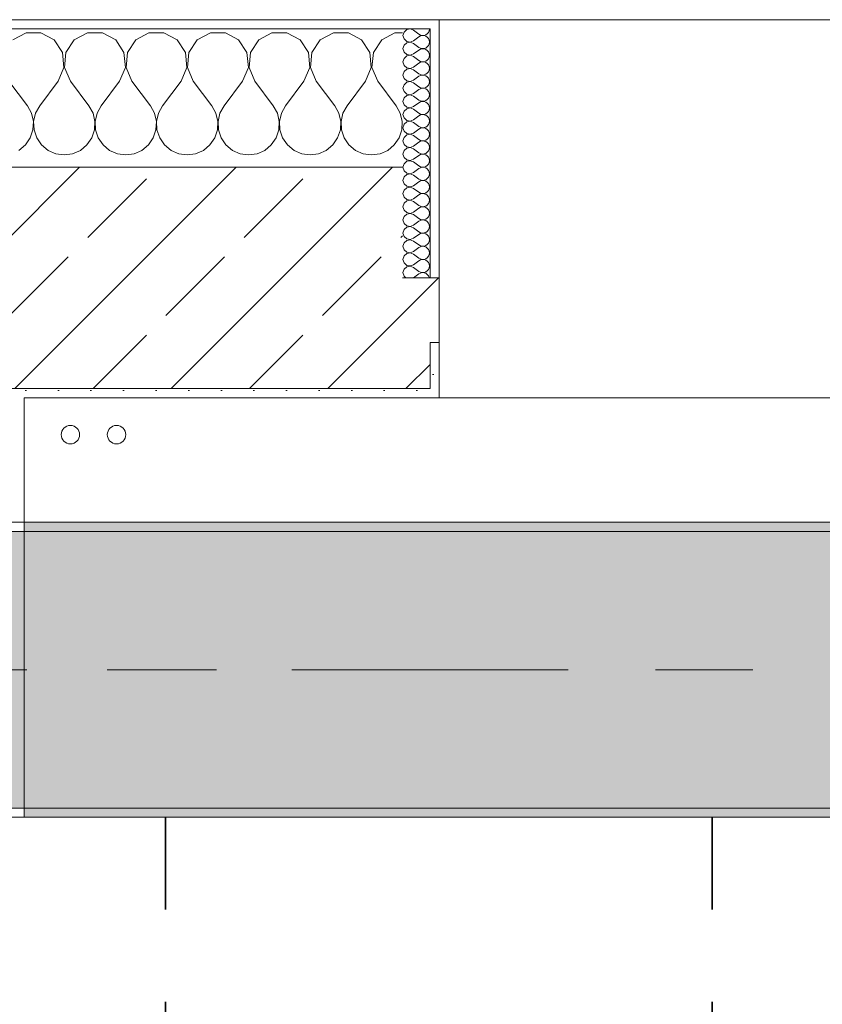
# Model space of a CAD drawing. Header units: metres. Extents: x -3.6 to 84.5, y -11 to 16.8.
# Tile 96 of 256: x 22.285 to 23.155, y 12.787 to 13.855. Entities that reach past the tile are written whole.
import ezdxf

# ---------------------------------------------------------------- set-up
doc = ezdxf.new("R2010")
doc.units = ezdxf.units.M
doc.header["$MEASUREMENT"] = 0
doc.linetypes.add('Achse', pattern=[0.2, 0.1, -0.05, 0, -0.05])
doc.linetypes.add('Strichlinie doppelt', pattern=[0.546806, 0.264583, -0.105833, 0.070556, -0.105833])
for name, color, linetype in [('155 - Bemaßung_ Beschriftung.Ausbau - Deckenelemente', 7, 'Continuous'), ('451 - Universal.Achsen Raster', 7, 'Continuous'), ('604 - Struktur.Wand Aussen', 7, 'Continuous'), ('607 - Struktur.Stütze', 7, 'Continuous'), ('608 - Struktur.Träger', 7, 'Continuous'), ('801 - HKLSE.Heizung_ Klima_ Lüftung', 7, 'Continuous')]:
    doc.layers.add(name, color=color, linetype=linetype)
pattern_1 = [(45, (0, 0), (-0.01767767, 0.01767767), [0, -0.025])]
pattern_2 = [(0, (0, 0), (0, 0.08660254), [0, -0.05]), (0, (0.025, 0.0433), (0, 0.08660254), [0, -0.05])]
pattern_3 = [(45, (0, 0), (-0.0848528, 0.0848528), []), (45, (-0.04243, 0.04243), (-0.0848528, 0.0848528), [0.09, -0.03])]

# ---------------------------------------------------------------- blocks, each defined once
blk = doc.blocks.new('*X32')
at = {"layer": '604 - Struktur.Wand Aussen', "color": 7, "linetype": 'Continuous', "lineweight": 5}
for p, q in [((22.2919, 13.8407), (22.2776, 13.833)), ((22.3081, 13.8407), (22.2919, 13.8407)), ((22.3224, 13.833), (22.3081, 13.8407)), ((22.3585, 13.8407), (22.3442, 13.833)), ((22.3748, 13.8407), (22.3585, 13.8407)), ((22.3891, 13.833), (22.3748, 13.8407)), ((22.4252, 13.8407), (22.4109, 13.833)), ((22.4415, 13.8407), (22.4252, 13.8407)), ((22.4558, 13.833), (22.4415, 13.8407)), ((22.4919, 13.8407), (22.4776, 13.833)), ((22.5081, 13.8407), (22.4919, 13.8407)), ((22.5224, 13.833), (22.5081, 13.8407)), ((22.5585, 13.8407), (22.5442, 13.833)), ((22.5748, 13.8407), (22.5585, 13.8407)), ((22.5891, 13.833), (22.5748, 13.8407)), ((22.6252, 13.8407), (22.6109, 13.833)), ((22.6415, 13.8407), (22.6252, 13.8407)), ((22.6558, 13.833), (22.6415, 13.8407)), ((22.6919, 13.8407), (22.6776, 13.833)), ((22.7, 13.8407), (22.6919, 13.8407)), ((22.3314, 13.8195), (22.3224, 13.833)), ((22.3442, 13.833), (22.3352, 13.8195)), ((22.3981, 13.8195), (22.3891, 13.833)), ((22.4109, 13.833), (22.4019, 13.8195)), ((22.4648, 13.8195), (22.4558, 13.833)), ((22.4776, 13.833), (22.4686, 13.8195)), ((22.5314, 13.8195), (22.5224, 13.833)), ((22.5442, 13.833), (22.5352, 13.8195)), ((22.5981, 13.8195), (22.5891, 13.833)), ((22.6109, 13.833), (22.6019, 13.8195)), ((22.6648, 13.8195), (22.6558, 13.833)), ((22.6776, 13.833), (22.6686, 13.8195)), ((22.333, 13.8033), (22.3314, 13.8195)), ((22.3352, 13.8195), (22.3337, 13.8033)), ((22.3996, 13.8033), (22.3981, 13.8195)), ((22.4019, 13.8195), (22.4004, 13.8033)), ((22.4663, 13.8033), (22.4648, 13.8195)), ((22.4686, 13.8195), (22.467, 13.8033)), ((22.533, 13.8033), (22.5314, 13.8195)), ((22.5352, 13.8195), (22.5337, 13.8033)), ((22.5996, 13.8033), (22.5981, 13.8195)), ((22.6019, 13.8195), (22.6004, 13.8033)), ((22.6663, 13.8033), (22.6648, 13.8195)), ((22.6686, 13.8195), (22.667, 13.8033)), ((22.3267, 13.7883), (22.333, 13.8033)), ((22.3337, 13.8033), (22.34, 13.7883)), ((22.3933, 13.7883), (22.3996, 13.8033)), ((22.4004, 13.8033), (22.4067, 13.7883)), ((22.46, 13.7883), (22.4663, 13.8033)), ((22.467, 13.8033), (22.4733, 13.7883)), ((22.5267, 13.7883), (22.533, 13.8033)), ((22.5337, 13.8033), (22.54, 13.7883)), ((22.5933, 13.7883), (22.5996, 13.8033)), ((22.6004, 13.8033), (22.6067, 13.7883)), ((22.66, 13.7883), (22.6663, 13.8033)), ((22.667, 13.8033), (22.6733, 13.7883)), ((22.2733, 13.7883), (22.2933, 13.7617)), ((22.3267, 13.7883), (22.3067, 13.7617)), ((22.34, 13.7883), (22.36, 13.7617)), ((22.3933, 13.7883), (22.3733, 13.7617)), ((22.4067, 13.7883), (22.4267, 13.7617)), ((22.46, 13.7883), (22.44, 13.7617)), ((22.4733, 13.7883), (22.4933, 13.7617)), ((22.5267, 13.7883), (22.5067, 13.7617)), ((22.54, 13.7883), (22.56, 13.7617)), ((22.5933, 13.7883), (22.5733, 13.7617)), ((22.6067, 13.7883), (22.6267, 13.7617)), ((22.66, 13.7883), (22.64, 13.7617)), ((22.6733, 13.7883), (22.6933, 13.7617)), ((22.2978, 13.7536), (22.2933, 13.7617)), ((22.2999, 13.7447), (22.2978, 13.7536)), ((22.3022, 13.7536), (22.3001, 13.7447)), ((22.3067, 13.7617), (22.3022, 13.7536)), ((22.3645, 13.7536), (22.36, 13.7617)), ((22.3665, 13.7447), (22.3645, 13.7536)), ((22.3689, 13.7536), (22.3668, 13.7447)), ((22.3733, 13.7617), (22.3689, 13.7536)), ((22.4311, 13.7536), (22.4267, 13.7617)), ((22.4332, 13.7447), (22.4311, 13.7536)), ((22.4355, 13.7536), (22.4335, 13.7447)), ((22.44, 13.7617), (22.4355, 13.7536)), ((22.4978, 13.7536), (22.4933, 13.7617)), ((22.4999, 13.7447), (22.4978, 13.7536)), ((22.5022, 13.7536), (22.5001, 13.7447)), ((22.5067, 13.7617), (22.5022, 13.7536)), ((22.5645, 13.7536), (22.56, 13.7617)), ((22.5665, 13.7447), (22.5645, 13.7536)), ((22.5689, 13.7536), (22.5668, 13.7447)), ((22.5733, 13.7617), (22.5689, 13.7536)), ((22.6311, 13.7536), (22.6267, 13.7617)), ((22.6332, 13.7447), (22.6311, 13.7536)), ((22.6355, 13.7536), (22.6335, 13.7447)), ((22.64, 13.7617), (22.6355, 13.7536)), ((22.6978, 13.7536), (22.6933, 13.7617)), ((22.6999, 13.7447), (22.6978, 13.7536)), ((22.2994, 13.7355), (22.2999, 13.7447)), ((22.3001, 13.7447), (22.3006, 13.7355)), ((22.3661, 13.7355), (22.3665, 13.7447)), ((22.3668, 13.7447), (22.3672, 13.7355)), ((22.4328, 13.7355), (22.4332, 13.7447)), ((22.4335, 13.7447), (22.4339, 13.7355)), ((22.4994, 13.7355), (22.4999, 13.7447)), ((22.5001, 13.7447), (22.5006, 13.7355)), ((22.5661, 13.7355), (22.5665, 13.7447)), ((22.5668, 13.7447), (22.5672, 13.7355)), ((22.6328, 13.7355), (22.6332, 13.7447)), ((22.6335, 13.7447), (22.6339, 13.7355)), ((22.6994, 13.7355), (22.6999, 13.7447)), ((22.2965, 13.7268), (22.2994, 13.7355)), ((22.3006, 13.7355), (22.3035, 13.7268)), ((22.3631, 13.7268), (22.3661, 13.7355)), ((22.3672, 13.7355), (22.3702, 13.7268)), ((22.4298, 13.7268), (22.4328, 13.7355)), ((22.4339, 13.7355), (22.4369, 13.7268)), ((22.4965, 13.7268), (22.4994, 13.7355)), ((22.5006, 13.7355), (22.5035, 13.7268)), ((22.5631, 13.7268), (22.5661, 13.7355)), ((22.5672, 13.7355), (22.5702, 13.7268)), ((22.6298, 13.7268), (22.6328, 13.7355)), ((22.6339, 13.7355), (22.6369, 13.7268)), ((22.6965, 13.7268), (22.6994, 13.7355)), ((22.2913, 13.7192), (22.2965, 13.7268)), ((22.3035, 13.7268), (22.3087, 13.7192)), ((22.3579, 13.7192), (22.3631, 13.7268)), ((22.3702, 13.7268), (22.3754, 13.7192)), ((22.4246, 13.7192), (22.4298, 13.7268)), ((22.4369, 13.7268), (22.4421, 13.7192)), ((22.4913, 13.7192), (22.4965, 13.7268)), ((22.5035, 13.7268), (22.5087, 13.7192)), ((22.5579, 13.7192), (22.5631, 13.7268)), ((22.5702, 13.7268), (22.5754, 13.7192)), ((22.6246, 13.7192), (22.6298, 13.7268)), ((22.6369, 13.7268), (22.6421, 13.7192)), ((22.6913, 13.7192), (22.6965, 13.7268)), ((22.2842, 13.7133), (22.2913, 13.7192)), ((22.3087, 13.7192), (22.3158, 13.7133)), ((22.3158, 13.7133), (22.3242, 13.7096)), ((22.3424, 13.7096), (22.3509, 13.7133)), ((22.3509, 13.7133), (22.3579, 13.7192)), ((22.3754, 13.7192), (22.3825, 13.7133)), ((22.3825, 13.7133), (22.3909, 13.7096)), ((22.4091, 13.7096), (22.4175, 13.7133)), ((22.4175, 13.7133), (22.4246, 13.7192)), ((22.4421, 13.7192), (22.4491, 13.7133)), ((22.4491, 13.7133), (22.4576, 13.7096)), ((22.4758, 13.7096), (22.4842, 13.7133)), ((22.4842, 13.7133), (22.4913, 13.7192)), ((22.5087, 13.7192), (22.5158, 13.7133)), ((22.5158, 13.7133), (22.5242, 13.7096)), ((22.5424, 13.7096), (22.5509, 13.7133)), ((22.5509, 13.7133), (22.5579, 13.7192)), ((22.5754, 13.7192), (22.5825, 13.7133)), ((22.5825, 13.7133), (22.5909, 13.7096)), ((22.6091, 13.7096), (22.6175, 13.7133)), ((22.6175, 13.7133), (22.6246, 13.7192)), ((22.6421, 13.7192), (22.6491, 13.7133)), ((22.6491, 13.7133), (22.6576, 13.7096)), ((22.6758, 13.7096), (22.6842, 13.7133)), ((22.6842, 13.7133), (22.6913, 13.7192)), ((22.3242, 13.7096), (22.3333, 13.7083)), ((22.3333, 13.7083), (22.3424, 13.7096)), ((22.3909, 13.7096), (22.4, 13.7083)), ((22.4, 13.7083), (22.4091, 13.7096)), ((22.4576, 13.7096), (22.4667, 13.7083)), ((22.4667, 13.7083), (22.4758, 13.7096)), ((22.5242, 13.7096), (22.5333, 13.7083)), ((22.5333, 13.7083), (22.5424, 13.7096)), ((22.5909, 13.7096), (22.6, 13.7083)), ((22.6, 13.7083), (22.6091, 13.7096)), ((22.6576, 13.7096), (22.6667, 13.7083)), ((22.6667, 13.7083), (22.6758, 13.7096))]:
    blk.add_line(p, q, dxfattribs=at)
blk = doc.blocks.new('*X55')
at = {"layer": '604 - Struktur.Wand Aussen', "color": 7, "linetype": 'Continuous', "lineweight": 5}
for p, q in [((22.7018, 13.8416), (22.7007, 13.8379)), ((22.7047, 13.8442), (22.7018, 13.8416)), ((22.7085, 13.845), (22.7047, 13.8442)), ((22.7121, 13.8436), (22.7085, 13.845)), ((22.7121, 13.8436), (22.7179, 13.8393)), ((22.7179, 13.8393), (22.7196, 13.8383)), ((22.7235, 13.838), (22.7253, 13.8386)), ((22.7253, 13.8386), (22.727, 13.8397)), ((22.727, 13.8397), (22.7282, 13.8412)), ((22.7282, 13.8412), (22.729, 13.843)), ((22.729, 13.843), (22.7293, 13.845)), ((22.7007, 13.8379), (22.7018, 13.8341)), ((22.7018, 13.8341), (22.7047, 13.8315)), ((22.7047, 13.83), (22.7018, 13.8273)), ((22.7047, 13.8315), (22.7085, 13.8307)), ((22.7085, 13.8307), (22.7047, 13.83)), ((22.7085, 13.8307), (22.7121, 13.8321)), ((22.7121, 13.8293), (22.7085, 13.8307)), ((22.7121, 13.8321), (22.7179, 13.8364)), ((22.7121, 13.8293), (22.7179, 13.825)), ((22.7196, 13.8374), (22.7179, 13.8364)), ((22.7196, 13.8383), (22.7215, 13.8379)), ((22.7215, 13.8378), (22.7196, 13.8374)), ((22.7215, 13.8379), (22.7235, 13.838)), ((22.7235, 13.8377), (22.7215, 13.8378)), ((22.7253, 13.8371), (22.7235, 13.8377)), ((22.727, 13.836), (22.7253, 13.8371)), ((22.7282, 13.8345), (22.727, 13.836)), ((22.729, 13.8327), (22.7282, 13.8345)), ((22.7282, 13.827), (22.729, 13.8288)), ((22.7293, 13.8307), (22.729, 13.8327)), ((22.729, 13.8288), (22.7293, 13.8307)), ((22.7018, 13.8273), (22.7007, 13.8236)), ((22.7007, 13.8236), (22.7018, 13.8198)), ((22.7018, 13.8198), (22.7047, 13.8172)), ((22.7047, 13.8172), (22.7085, 13.8165)), ((22.7085, 13.8165), (22.7121, 13.8179)), ((22.7121, 13.8179), (22.7179, 13.8221)), ((22.7179, 13.825), (22.7196, 13.824)), ((22.7196, 13.8231), (22.7179, 13.8221)), ((22.7196, 13.824), (22.7215, 13.8236)), ((22.7215, 13.8235), (22.7196, 13.8231)), ((22.7215, 13.8236), (22.7235, 13.8237)), ((22.7235, 13.8234), (22.7215, 13.8235)), ((22.7235, 13.8237), (22.7253, 13.8243)), ((22.7253, 13.8228), (22.7235, 13.8234)), ((22.7253, 13.8243), (22.727, 13.8254)), ((22.727, 13.8217), (22.7253, 13.8228)), ((22.727, 13.8254), (22.7282, 13.827)), ((22.7282, 13.8202), (22.727, 13.8217)), ((22.729, 13.8184), (22.7282, 13.8202)), ((22.7293, 13.8164), (22.729, 13.8184)), ((22.7018, 13.813), (22.7007, 13.8093)), ((22.7007, 13.8093), (22.7018, 13.8055)), ((22.7047, 13.8157), (22.7018, 13.813)), ((22.7085, 13.8164), (22.7047, 13.8157)), ((22.7121, 13.815), (22.7085, 13.8164)), ((22.7121, 13.815), (22.7179, 13.8107)), ((22.7121, 13.8036), (22.7179, 13.8079)), ((22.7179, 13.8107), (22.7196, 13.8098)), ((22.7196, 13.8088), (22.7179, 13.8079)), ((22.7196, 13.8098), (22.7215, 13.8093)), ((22.7215, 13.8093), (22.7196, 13.8088)), ((22.7215, 13.8093), (22.7235, 13.8094)), ((22.7235, 13.8092), (22.7215, 13.8093)), ((22.7235, 13.8094), (22.7253, 13.81)), ((22.7253, 13.8085), (22.7235, 13.8092)), ((22.7253, 13.81), (22.727, 13.8112)), ((22.727, 13.8074), (22.7253, 13.8085)), ((22.727, 13.8112), (22.7282, 13.8127)), ((22.7282, 13.8059), (22.727, 13.8074)), ((22.7282, 13.8127), (22.729, 13.8145)), ((22.729, 13.8145), (22.7293, 13.8164)), ((22.7018, 13.7988), (22.7007, 13.795)), ((22.7018, 13.8055), (22.7047, 13.8029)), ((22.7047, 13.8014), (22.7018, 13.7988)), ((22.7047, 13.8029), (22.7085, 13.8022)), ((22.7085, 13.8021), (22.7047, 13.8014)), ((22.7085, 13.8022), (22.7121, 13.8036)), ((22.7121, 13.8007), (22.7085, 13.8021)), ((22.7121, 13.8007), (22.7179, 13.7964)), ((22.7179, 13.7964), (22.7196, 13.7955)), ((22.7235, 13.7951), (22.7253, 13.7958)), ((22.7253, 13.7958), (22.727, 13.7969)), ((22.727, 13.7969), (22.7282, 13.7984)), ((22.729, 13.8041), (22.7282, 13.8059)), ((22.7282, 13.7984), (22.729, 13.8002)), ((22.7293, 13.8021), (22.729, 13.8041)), ((22.729, 13.8002), (22.7293, 13.8021)), ((22.7007, 13.795), (22.7018, 13.7912)), ((22.7018, 13.7912), (22.7047, 13.7886)), ((22.7047, 13.7871), (22.7018, 13.7845)), ((22.7047, 13.7886), (22.7085, 13.7879)), ((22.7085, 13.7878), (22.7047, 13.7871)), ((22.7085, 13.7879), (22.7121, 13.7893)), ((22.7121, 13.7864), (22.7085, 13.7878)), ((22.7121, 13.7893), (22.7179, 13.7936)), ((22.7121, 13.7864), (22.7179, 13.7821)), ((22.7196, 13.7945), (22.7179, 13.7936)), ((22.7196, 13.7955), (22.7215, 13.795)), ((22.7215, 13.795), (22.7196, 13.7945)), ((22.7215, 13.795), (22.7235, 13.7951)), ((22.7235, 13.7949), (22.7215, 13.795)), ((22.7253, 13.7942), (22.7235, 13.7949)), ((22.727, 13.7931), (22.7253, 13.7942)), ((22.7282, 13.7916), (22.727, 13.7931)), ((22.729, 13.7898), (22.7282, 13.7916)), ((22.7282, 13.7841), (22.729, 13.7859)), ((22.7293, 13.7879), (22.729, 13.7898)), ((22.729, 13.7859), (22.7293, 13.7879)), ((22.7018, 13.7845), (22.7007, 13.7807)), ((22.7007, 13.7807), (22.7018, 13.777)), ((22.7018, 13.777), (22.7047, 13.7743)), ((22.7047, 13.7743), (22.7085, 13.7736)), ((22.7085, 13.7736), (22.7121, 13.775)), ((22.7121, 13.775), (22.7179, 13.7793)), ((22.7179, 13.7821), (22.7196, 13.7812)), ((22.7196, 13.7802), (22.7179, 13.7793)), ((22.7196, 13.7812), (22.7215, 13.7807)), ((22.7215, 13.7807), (22.7196, 13.7802)), ((22.7215, 13.7807), (22.7235, 13.7808)), ((22.7235, 13.7806), (22.7215, 13.7807)), ((22.7235, 13.7808), (22.7253, 13.7815)), ((22.7253, 13.78), (22.7235, 13.7806)), ((22.7253, 13.7815), (22.727, 13.7826)), ((22.727, 13.7788), (22.7253, 13.78)), ((22.727, 13.7826), (22.7282, 13.7841)), ((22.7282, 13.7773), (22.727, 13.7788)), ((22.729, 13.7755), (22.7282, 13.7773)), ((22.7293, 13.7736), (22.729, 13.7755)), ((22.7018, 13.7702), (22.7007, 13.7664)), ((22.7007, 13.7664), (22.7018, 13.7627)), ((22.7047, 13.7728), (22.7018, 13.7702)), ((22.7085, 13.7735), (22.7047, 13.7728)), ((22.7121, 13.7721), (22.7085, 13.7735)), ((22.7121, 13.7721), (22.7179, 13.7679)), ((22.7121, 13.7607), (22.7179, 13.765)), ((22.7179, 13.7679), (22.7196, 13.7669)), ((22.7196, 13.766), (22.7179, 13.765)), ((22.7196, 13.7669), (22.7215, 13.7665)), ((22.7215, 13.7664), (22.7196, 13.766)), ((22.7215, 13.7665), (22.7235, 13.7666)), ((22.7235, 13.7663), (22.7215, 13.7664)), ((22.7235, 13.7666), (22.7253, 13.7672)), ((22.7253, 13.7657), (22.7235, 13.7663)), ((22.7253, 13.7672), (22.727, 13.7683)), ((22.727, 13.7646), (22.7253, 13.7657)), ((22.727, 13.7683), (22.7282, 13.7698)), ((22.7282, 13.763), (22.727, 13.7646)), ((22.7282, 13.7698), (22.729, 13.7716)), ((22.729, 13.7716), (22.7293, 13.7736)), ((22.7018, 13.7559), (22.7007, 13.7521)), ((22.7018, 13.7627), (22.7047, 13.76)), ((22.7047, 13.7585), (22.7018, 13.7559)), ((22.7047, 13.76), (22.7085, 13.7593)), ((22.7085, 13.7593), (22.7047, 13.7585)), ((22.7085, 13.7593), (22.7121, 13.7607)), ((22.7121, 13.7579), (22.7085, 13.7593)), ((22.7121, 13.7579), (22.7179, 13.7536)), ((22.7179, 13.7536), (22.7196, 13.7526)), ((22.7253, 13.7529), (22.727, 13.754)), ((22.727, 13.754), (22.7282, 13.7555)), ((22.729, 13.7612), (22.7282, 13.763)), ((22.7282, 13.7555), (22.729, 13.7573)), ((22.7293, 13.7593), (22.729, 13.7612)), ((22.729, 13.7573), (22.7293, 13.7593)), ((22.7007, 13.7521), (22.7018, 13.7484)), ((22.7018, 13.7484), (22.7047, 13.7458)), ((22.7047, 13.7442), (22.7018, 13.7416)), ((22.7047, 13.7458), (22.7085, 13.745)), ((22.7085, 13.745), (22.7047, 13.7442)), ((22.7085, 13.745), (22.7121, 13.7464)), ((22.7121, 13.7436), (22.7085, 13.745)), ((22.7121, 13.7464), (22.7179, 13.7507)), ((22.7121, 13.7436), (22.7179, 13.7393)), ((22.7196, 13.7517), (22.7179, 13.7507)), ((22.7196, 13.7526), (22.7215, 13.7522)), ((22.7215, 13.7521), (22.7196, 13.7517)), ((22.7215, 13.7522), (22.7235, 13.7523)), ((22.7235, 13.752), (22.7215, 13.7521)), ((22.7235, 13.7523), (22.7253, 13.7529)), ((22.7253, 13.7514), (22.7235, 13.752)), ((22.727, 13.7503), (22.7253, 13.7514)), ((22.7282, 13.7488), (22.727, 13.7503)), ((22.729, 13.747), (22.7282, 13.7488)), ((22.7282, 13.7412), (22.729, 13.743)), ((22.7293, 13.745), (22.729, 13.747)), ((22.729, 13.743), (22.7293, 13.745)), ((22.7018, 13.7416), (22.7007, 13.7379)), ((22.7007, 13.7379), (22.7018, 13.7341)), ((22.7018, 13.7341), (22.7047, 13.7315)), ((22.7085, 13.7307), (22.7121, 13.7321)), ((22.7121, 13.7321), (22.7179, 13.7364)), ((22.7179, 13.7393), (22.7196, 13.7383)), ((22.7196, 13.7374), (22.7179, 13.7364)), ((22.7196, 13.7383), (22.7215, 13.7379)), ((22.7215, 13.7378), (22.7196, 13.7374)), ((22.7215, 13.7379), (22.7235, 13.738)), ((22.7235, 13.7377), (22.7215, 13.7378)), ((22.7235, 13.738), (22.7253, 13.7386)), ((22.7253, 13.7371), (22.7235, 13.7377)), ((22.7253, 13.7386), (22.727, 13.7397)), ((22.727, 13.736), (22.7253, 13.7371)), ((22.727, 13.7397), (22.7282, 13.7412)), ((22.7282, 13.7345), (22.727, 13.736)), ((22.729, 13.7327), (22.7282, 13.7345)), ((22.7293, 13.7307), (22.729, 13.7327)), ((22.7018, 13.7273), (22.7007, 13.7236)), ((22.7007, 13.7236), (22.7018, 13.7198)), ((22.7047, 13.73), (22.7018, 13.7273)), ((22.7047, 13.7315), (22.7085, 13.7307)), ((22.7085, 13.7307), (22.7047, 13.73)), ((22.7121, 13.7293), (22.7085, 13.7307)), ((22.7121, 13.7293), (22.7179, 13.725)), ((22.7121, 13.7179), (22.7179, 13.7221)), ((22.7179, 13.725), (22.7196, 13.724)), ((22.7196, 13.7231), (22.7179, 13.7221)), ((22.7196, 13.724), (22.7215, 13.7236)), ((22.7215, 13.7235), (22.7196, 13.7231)), ((22.7215, 13.7236), (22.7235, 13.7237)), ((22.7235, 13.7234), (22.7215, 13.7235)), ((22.7235, 13.7237), (22.7253, 13.7243)), ((22.7253, 13.7228), (22.7235, 13.7234)), ((22.7253, 13.7243), (22.727, 13.7254)), ((22.727, 13.7217), (22.7253, 13.7228)), ((22.727, 13.7254), (22.7282, 13.727)), ((22.7282, 13.7202), (22.727, 13.7217)), ((22.7282, 13.727), (22.729, 13.7288)), ((22.729, 13.7288), (22.7293, 13.7307)), ((22.7018, 13.713), (22.7007, 13.7093)), ((22.7018, 13.7198), (22.7047, 13.7172)), ((22.7047, 13.7157), (22.7018, 13.713)), ((22.7047, 13.7172), (22.7085, 13.7165)), ((22.7085, 13.7164), (22.7047, 13.7157)), ((22.7085, 13.7165), (22.7121, 13.7179)), ((22.7121, 13.715), (22.7085, 13.7164)), ((22.7121, 13.715), (22.7179, 13.7107)), ((22.7179, 13.7107), (22.7196, 13.7098)), ((22.7253, 13.71), (22.727, 13.7112)), ((22.727, 13.7112), (22.7282, 13.7127)), ((22.729, 13.7184), (22.7282, 13.7202)), ((22.7282, 13.7127), (22.729, 13.7145)), ((22.7293, 13.7164), (22.729, 13.7184)), ((22.729, 13.7145), (22.7293, 13.7164)), ((22.7007, 13.7093), (22.7018, 13.7055)), ((22.7018, 13.7055), (22.7047, 13.7029)), ((22.7047, 13.7014), (22.7018, 13.6988)), ((22.7047, 13.7029), (22.7085, 13.7022)), ((22.7085, 13.7021), (22.7047, 13.7014)), ((22.7085, 13.7022), (22.7121, 13.7036)), ((22.7121, 13.7007), (22.7085, 13.7021)), ((22.7121, 13.7036), (22.7179, 13.7079)), ((22.7121, 13.7007), (22.7179, 13.6964)), ((22.7196, 13.7088), (22.7179, 13.7079)), ((22.7196, 13.7098), (22.7215, 13.7093)), ((22.7215, 13.7093), (22.7196, 13.7088)), ((22.7215, 13.7093), (22.7235, 13.7094)), ((22.7235, 13.7092), (22.7215, 13.7093)), ((22.7235, 13.7094), (22.7253, 13.71)), ((22.7253, 13.7085), (22.7235, 13.7092)), ((22.727, 13.7074), (22.7253, 13.7085)), ((22.7282, 13.7059), (22.727, 13.7074)), ((22.729, 13.7041), (22.7282, 13.7059)), ((22.7282, 13.6984), (22.729, 13.7002)), ((22.7293, 13.7021), (22.729, 13.7041)), ((22.729, 13.7002), (22.7293, 13.7021)), ((22.7018, 13.6988), (22.7007, 13.695)), ((22.7007, 13.695), (22.7018, 13.6912)), ((22.7018, 13.6912), (22.7047, 13.6886)), ((22.7085, 13.6879), (22.7121, 13.6893)), ((22.7121, 13.6893), (22.7179, 13.6936)), ((22.7179, 13.6964), (22.7196, 13.6955)), ((22.7196, 13.6945), (22.7179, 13.6936)), ((22.7196, 13.6955), (22.7215, 13.695)), ((22.7215, 13.695), (22.7196, 13.6945)), ((22.7215, 13.695), (22.7235, 13.6951)), ((22.7235, 13.6949), (22.7215, 13.695)), ((22.7235, 13.6951), (22.7253, 13.6958)), ((22.7253, 13.6942), (22.7235, 13.6949)), ((22.7253, 13.6958), (22.727, 13.6969)), ((22.727, 13.6931), (22.7253, 13.6942)), ((22.727, 13.6969), (22.7282, 13.6984)), ((22.7282, 13.6916), (22.727, 13.6931)), ((22.729, 13.6898), (22.7282, 13.6916)), ((22.7293, 13.6879), (22.729, 13.6898)), ((22.7018, 13.6845), (22.7007, 13.6807)), ((22.7007, 13.6807), (22.7018, 13.677)), ((22.7047, 13.6871), (22.7018, 13.6845)), ((22.7047, 13.6886), (22.7085, 13.6879)), ((22.7085, 13.6878), (22.7047, 13.6871)), ((22.7121, 13.6864), (22.7085, 13.6878)), ((22.7121, 13.6864), (22.7179, 13.6821)), ((22.7121, 13.675), (22.7179, 13.6793)), ((22.7179, 13.6821), (22.7196, 13.6812)), ((22.7196, 13.6802), (22.7179, 13.6793)), ((22.7196, 13.6812), (22.7215, 13.6807)), ((22.7215, 13.6807), (22.7196, 13.6802)), ((22.7215, 13.6807), (22.7235, 13.6808)), ((22.7235, 13.6806), (22.7215, 13.6807)), ((22.7235, 13.6808), (22.7253, 13.6815)), ((22.7253, 13.68), (22.7235, 13.6806)), ((22.7253, 13.6815), (22.727, 13.6826)), ((22.727, 13.6788), (22.7253, 13.68)), ((22.727, 13.6826), (22.7282, 13.6841)), ((22.7282, 13.6773), (22.727, 13.6788)), ((22.7282, 13.6841), (22.729, 13.6859)), ((22.729, 13.6859), (22.7293, 13.6879)), ((22.7018, 13.6702), (22.7007, 13.6664)), ((22.7018, 13.677), (22.7047, 13.6743)), ((22.7047, 13.6728), (22.7018, 13.6702)), ((22.7047, 13.6743), (22.7085, 13.6736)), ((22.7085, 13.6735), (22.7047, 13.6728)), ((22.7085, 13.6736), (22.7121, 13.675)), ((22.7121, 13.6721), (22.7085, 13.6735)), ((22.7121, 13.6721), (22.7179, 13.6679)), ((22.7179, 13.6679), (22.7196, 13.6669)), ((22.7253, 13.6672), (22.727, 13.6683)), ((22.727, 13.6683), (22.7282, 13.6698)), ((22.729, 13.6755), (22.7282, 13.6773)), ((22.7282, 13.6698), (22.729, 13.6716)), ((22.7293, 13.6736), (22.729, 13.6755)), ((22.729, 13.6716), (22.7293, 13.6736)), ((22.7007, 13.6664), (22.7018, 13.6627)), ((22.7018, 13.6627), (22.7047, 13.66)), ((22.7047, 13.6585), (22.7018, 13.6559)), ((22.7047, 13.66), (22.7085, 13.6593)), ((22.7085, 13.6593), (22.7047, 13.6585)), ((22.7085, 13.6593), (22.7121, 13.6607)), ((22.7121, 13.6579), (22.7085, 13.6593)), ((22.7121, 13.6607), (22.7179, 13.665)), ((22.7121, 13.6579), (22.7179, 13.6536)), ((22.7196, 13.666), (22.7179, 13.665)), ((22.7196, 13.6669), (22.7215, 13.6665)), ((22.7215, 13.6664), (22.7196, 13.666)), ((22.7215, 13.6665), (22.7235, 13.6666)), ((22.7235, 13.6663), (22.7215, 13.6664)), ((22.7235, 13.6666), (22.7253, 13.6672)), ((22.7253, 13.6657), (22.7235, 13.6663)), ((22.727, 13.6646), (22.7253, 13.6657)), ((22.7282, 13.663), (22.727, 13.6646)), ((22.729, 13.6612), (22.7282, 13.663)), ((22.7282, 13.6555), (22.729, 13.6573)), ((22.7293, 13.6593), (22.729, 13.6612)), ((22.729, 13.6573), (22.7293, 13.6593)), ((22.7018, 13.6559), (22.7007, 13.6521)), ((22.7007, 13.6521), (22.7018, 13.6484)), ((22.7018, 13.6484), (22.7047, 13.6458)), ((22.7085, 13.645), (22.7121, 13.6464)), ((22.7121, 13.6464), (22.7179, 13.6507)), ((22.7179, 13.6536), (22.7196, 13.6526)), ((22.7196, 13.6517), (22.7179, 13.6507)), ((22.7196, 13.6526), (22.7215, 13.6522)), ((22.7215, 13.6521), (22.7196, 13.6517)), ((22.7215, 13.6522), (22.7235, 13.6523)), ((22.7235, 13.652), (22.7215, 13.6521)), ((22.7235, 13.6523), (22.7253, 13.6529)), ((22.7253, 13.6514), (22.7235, 13.652)), ((22.7253, 13.6529), (22.727, 13.654)), ((22.727, 13.6503), (22.7253, 13.6514)), ((22.727, 13.654), (22.7282, 13.6555)), ((22.7282, 13.6488), (22.727, 13.6503)), ((22.729, 13.647), (22.7282, 13.6488)), ((22.7293, 13.645), (22.729, 13.647)), ((22.7018, 13.6416), (22.7007, 13.6379)), ((22.7007, 13.6379), (22.7018, 13.6341)), ((22.7047, 13.6442), (22.7018, 13.6416)), ((22.7047, 13.6458), (22.7085, 13.645)), ((22.7085, 13.645), (22.7047, 13.6442)), ((22.7121, 13.6436), (22.7085, 13.645)), ((22.7121, 13.6436), (22.7179, 13.6393)), ((22.7121, 13.6321), (22.7179, 13.6364)), ((22.7179, 13.6393), (22.7196, 13.6383)), ((22.7196, 13.6374), (22.7179, 13.6364)), ((22.7196, 13.6383), (22.7215, 13.6379)), ((22.7215, 13.6378), (22.7196, 13.6374)), ((22.7215, 13.6379), (22.7235, 13.638)), ((22.7235, 13.6377), (22.7215, 13.6378)), ((22.7235, 13.638), (22.7253, 13.6386)), ((22.7253, 13.6371), (22.7235, 13.6377)), ((22.7253, 13.6386), (22.727, 13.6397)), ((22.727, 13.636), (22.7253, 13.6371)), ((22.727, 13.6397), (22.7282, 13.6412)), ((22.7282, 13.6345), (22.727, 13.636)), ((22.7282, 13.6412), (22.729, 13.643)), ((22.729, 13.643), (22.7293, 13.645)), ((22.7018, 13.6273), (22.7007, 13.6236)), ((22.7018, 13.6341), (22.7047, 13.6315)), ((22.7047, 13.63), (22.7018, 13.6273)), ((22.7047, 13.6315), (22.7085, 13.6307)), ((22.7085, 13.6307), (22.7047, 13.63)), ((22.7085, 13.6307), (22.7121, 13.6321)), ((22.7121, 13.6293), (22.7085, 13.6307)), ((22.7121, 13.6293), (22.7179, 13.625)), ((22.7179, 13.625), (22.7196, 13.624)), ((22.7253, 13.6243), (22.727, 13.6254)), ((22.727, 13.6254), (22.7282, 13.627)), ((22.729, 13.6327), (22.7282, 13.6345)), ((22.7282, 13.627), (22.729, 13.6288)), ((22.7293, 13.6307), (22.729, 13.6327)), ((22.729, 13.6288), (22.7293, 13.6307)), ((22.7007, 13.6236), (22.7018, 13.6198)), ((22.7018, 13.6198), (22.7047, 13.6172)), ((22.7047, 13.6157), (22.7018, 13.613)), ((22.7047, 13.6172), (22.7085, 13.6165)), ((22.7085, 13.6164), (22.7047, 13.6157)), ((22.7085, 13.6165), (22.7121, 13.6179)), ((22.7121, 13.615), (22.7085, 13.6164)), ((22.7121, 13.6179), (22.7179, 13.6221)), ((22.7121, 13.615), (22.7179, 13.6107)), ((22.7196, 13.6231), (22.7179, 13.6221)), ((22.7196, 13.624), (22.7215, 13.6236)), ((22.7215, 13.6235), (22.7196, 13.6231)), ((22.7215, 13.6236), (22.7235, 13.6237)), ((22.7235, 13.6234), (22.7215, 13.6235)), ((22.7235, 13.6237), (22.7253, 13.6243)), ((22.7253, 13.6228), (22.7235, 13.6234)), ((22.727, 13.6217), (22.7253, 13.6228)), ((22.7282, 13.6202), (22.727, 13.6217)), ((22.729, 13.6184), (22.7282, 13.6202)), ((22.7282, 13.6127), (22.729, 13.6145)), ((22.7293, 13.6164), (22.729, 13.6184)), ((22.729, 13.6145), (22.7293, 13.6164)), ((22.7018, 13.613), (22.7007, 13.6093)), ((22.7007, 13.6093), (22.7018, 13.6055)), ((22.7018, 13.6055), (22.7047, 13.6029)), ((22.7085, 13.6022), (22.7121, 13.6036)), ((22.7121, 13.6036), (22.7179, 13.6079)), ((22.7179, 13.6107), (22.7196, 13.6098)), ((22.7196, 13.6088), (22.7179, 13.6079)), ((22.7196, 13.6098), (22.7215, 13.6093)), ((22.7215, 13.6093), (22.7196, 13.6088)), ((22.7215, 13.6093), (22.7235, 13.6094)), ((22.7235, 13.6092), (22.7215, 13.6093)), ((22.7235, 13.6094), (22.7253, 13.61)), ((22.7253, 13.6085), (22.7235, 13.6092)), ((22.7253, 13.61), (22.727, 13.6112)), ((22.727, 13.6074), (22.7253, 13.6085)), ((22.727, 13.6112), (22.7282, 13.6127)), ((22.7282, 13.6059), (22.727, 13.6074)), ((22.729, 13.6041), (22.7282, 13.6059)), ((22.7293, 13.6021), (22.729, 13.6041)), ((22.7018, 13.5988), (22.7007, 13.595)), ((22.7007, 13.595), (22.7018, 13.5912)), ((22.7047, 13.6014), (22.7018, 13.5988)), ((22.7047, 13.6029), (22.7085, 13.6022)), ((22.7085, 13.6021), (22.7047, 13.6014)), ((22.7121, 13.6007), (22.7085, 13.6021)), ((22.7121, 13.6007), (22.7179, 13.5964)), ((22.7121, 13.5893), (22.7179, 13.5936)), ((22.7179, 13.5964), (22.7196, 13.5955)), ((22.7196, 13.5945), (22.7179, 13.5936)), ((22.7196, 13.5955), (22.7215, 13.595)), ((22.7215, 13.595), (22.7196, 13.5945)), ((22.7215, 13.595), (22.7235, 13.5951)), ((22.7235, 13.5949), (22.7215, 13.595)), ((22.7235, 13.5951), (22.7253, 13.5958)), ((22.7253, 13.5942), (22.7235, 13.5949)), ((22.7253, 13.5958), (22.727, 13.5969)), ((22.727, 13.5931), (22.7253, 13.5942)), ((22.727, 13.5969), (22.7282, 13.5984)), ((22.7282, 13.5916), (22.727, 13.5931)), ((22.7282, 13.5984), (22.729, 13.6002)), ((22.729, 13.6002), (22.7293, 13.6021)), ((22.7018, 13.5845), (22.7007, 13.5807)), ((22.7018, 13.5912), (22.7047, 13.5886)), ((22.7047, 13.5871), (22.7018, 13.5845)), ((22.7047, 13.5886), (22.7085, 13.5879)), ((22.7085, 13.5878), (22.7047, 13.5871)), ((22.7085, 13.5879), (22.7121, 13.5893)), ((22.7121, 13.5864), (22.7085, 13.5878)), ((22.7121, 13.5864), (22.7179, 13.5821)), ((22.7179, 13.5821), (22.7196, 13.5812)), ((22.7253, 13.5815), (22.727, 13.5826)), ((22.727, 13.5826), (22.7282, 13.5841)), ((22.729, 13.5898), (22.7282, 13.5916)), ((22.7282, 13.5841), (22.729, 13.5859)), ((22.7293, 13.5879), (22.729, 13.5898)), ((22.729, 13.5859), (22.7293, 13.5879)), ((22.7007, 13.5807), (22.7018, 13.577)), ((22.7018, 13.577), (22.7039, 13.575)), ((22.7121, 13.575), (22.7179, 13.5793)), ((22.7196, 13.5802), (22.7179, 13.5793)), ((22.7196, 13.5812), (22.7215, 13.5807)), ((22.7215, 13.5807), (22.7196, 13.5802)), ((22.7215, 13.5807), (22.7235, 13.5808)), ((22.7235, 13.5806), (22.7215, 13.5807)), ((22.7235, 13.5808), (22.7253, 13.5815)), ((22.7253, 13.58), (22.7235, 13.5806)), ((22.727, 13.5788), (22.7253, 13.58)), ((22.7282, 13.5773), (22.727, 13.5788)), ((22.729, 13.5755), (22.7282, 13.5773)), ((22.7291, 13.575), (22.729, 13.5755))]:
    blk.add_line(p, q, dxfattribs=at)

msp = doc.modelspace()

# ---------------------------------------------------------------- hatches: boundary and pattern name
at = {"layer": '604 - Struktur.Wand Aussen', "linetype": 'Continuous', "lineweight": 0, "true_color": 0x000000}
h = msp.add_hatch(dxfattribs=at)
h.set_pattern_fill('Verputz_0001', color=18, style=0, pattern_type=2)
h.set_pattern_definition(pattern_2)
h.paths.add_polyline_path([(21.55, 13.855), (21.55, 13.845), (22.73, 13.845), (22.73, 13.855)])
h = msp.add_hatch(dxfattribs=at)
h.set_pattern_fill('Verputz_0001', color=18, style=0, pattern_type=2)
h.set_pattern_definition(pattern_2)
h.paths.add_polyline_path([(22.73, 13.855), (22.73, 13.575), (22.74, 13.575), (22.74, 13.855)])
h = msp.add_hatch(dxfattribs=at)
h.set_pattern_fill('Beton__Stahlbeton_0001', color=18, style=0, pattern_type=2)
h.set_pattern_definition(pattern_3)
h.paths.add_polyline_path([(21.54, 13.505), (21.55, 13.505), (21.55, 13.455), (22.73, 13.455), (22.73, 13.505), (22.74, 13.505), (22.74, 13.575), (22.73, 13.575), (22.7, 13.575), (22.7, 13.695), (21.58, 13.695), (21.58, 13.575), (21.55, 13.575), (21.54, 13.575)])
h = msp.add_hatch(dxfattribs=at)
h.set_pattern_fill('Gips_0001', color=18, style=0, pattern_type=2)
h.set_pattern_definition(pattern_1)
h.paths.add_polyline_path([(22.73, 13.445), (22.74, 13.445), (22.74, 13.505), (22.73, 13.505)])
h = msp.add_hatch(dxfattribs=at)
h.set_pattern_fill('Gips_0001', color=18, style=0, pattern_type=2)
h.set_pattern_definition(pattern_1)
h.paths.add_polyline_path([(22.29, 13.445), (22.73, 13.445), (22.73, 13.455), (22.29, 13.455)])
at = {"layer": '607 - Struktur.Stütze', "linetype": 'Continuous', "lineweight": 0, "true_color": 0x000000}
h = msp.add_hatch(dxfattribs=at)
h.set_pattern_fill('Gips_0001', color=18, style=0, pattern_type=2)
h.set_pattern_definition(pattern_1)
h.paths.add_polyline_path([(21.97, 13.455), (21.97, 13.445), (21.98, 13.445), (21.98, 13.45), (22.28, 13.45), (22.28, 13.445), (22.29, 13.445), (22.29, 13.455)])
h = msp.add_hatch(dxfattribs=at)
h.set_pattern_fill('Gips_0001', color=18, style=0, pattern_type=2)
h.set_pattern_definition(pattern_1)
h.paths.add_polyline_path([(22.25, 12.99), (22.29, 12.99), (22.29, 13.445), (22.28, 13.445), (22.28, 13), (22.25, 13)])
at = {"layer": '608 - Struktur.Träger', "linetype": 'Continuous', "lineweight": 0, "true_color": 0x000000}
h = msp.add_hatch(dxfattribs=at)
h.set_pattern_fill('Gips_0001', color=18, style=0, pattern_type=2)
h.set_pattern_definition(pattern_1)
h.paths.add_polyline_path([(22.29, 13.31), (22.29, 13.3), (25.57, 13.3), (25.57, 13.31)])
h = msp.add_hatch(dxfattribs=at)
h.set_pattern_fill('Beton__Stahlbeton_0001', color=18, style=0, pattern_type=2)
h.set_pattern_definition(pattern_3)
h.paths.add_polyline_path([(15.09, 13.3), (14.78, 13.3), (14.78, 13), (15.09, 13), (18.37, 13), (18.69, 13), (21.97, 13), (22.29, 13), (25.57, 13), (25.89, 13), (29.17, 13), (29.49, 13), (32.77, 13), (33.09, 13), (36.37, 13), (36.69, 13), (39.97, 13), (40.29, 13), (43.57, 13), (43.89, 13), (47.17, 13), (47.48, 13), (47.48, 13.3), (47.17, 13.3), (43.89, 13.3), (43.57, 13.3), (40.29, 13.3), (39.97, 13.3), (36.69, 13.3), (36.37, 13.3), (33.09, 13.3), (32.77, 13.3), (29.49, 13.3), (29.17, 13.3), (25.89, 13.3), (25.57, 13.3), (22.29, 13.3), (21.97, 13.3), (18.69, 13.3), (18.37, 13.3)])
h = msp.add_hatch(dxfattribs=at)
h.set_pattern_fill('Gips_0001', color=18, style=0, pattern_type=2)
h.set_pattern_definition(pattern_1)
h.paths.add_polyline_path([(22.29, 12.99), (25.57, 12.99), (25.57, 13), (22.29, 13)])

# ---------------------------------------------------------------- linework, layer by layer
at = {"layer": '155 - Bemaßung_ Beschriftung.Ausbau - Deckenelemente', "color": 7, "linetype": 'Achse', "lineweight": 35}
for p, q in [((22.443, 12.99), (22.443, 8.51)), ((23.036, 12.99), (23.036, 8.51))]:
    msp.add_line(p, q, dxfattribs=at)
at = {"layer": '451 - Universal.Achsen Raster', "color": 160, "linetype": 'Strichlinie doppelt', "lineweight": 9, "true_color": 0x3232ff}
msp.add_line((64.935, 13.15), (-3.175, 13.15), dxfattribs=at)
at = {"layer": '604 - Struktur.Wand Aussen', "color": 7, "linetype": 'Continuous', "lineweight": 5}
for p, q in [((22.73, 13.855), (22.74, 13.855)), ((22.74, 13.855), (22.74, 13.845)), ((22.7, 13.845), (21.58, 13.845)), ((22.7, 13.845), (22.73, 13.845)), ((22.73, 13.575), (22.73, 13.845)), ((22.73, 13.845), (22.73, 13.575)), ((22.74, 13.845), (22.74, 13.705)), ((22.74, 13.705), (22.74, 13.695)), ((22.74, 13.695), (22.74, 13.575)), ((22.7, 13.575), (22.73, 13.575)), ((22.73, 13.575), (22.74, 13.575)), ((22.73, 13.505), (22.74, 13.505)), ((22.74, 13.505), (22.74, 13.455)), ((22.74, 13.455), (22.74, 13.445)), ((22.73, 13.445), (22.74, 13.445))]:
    msp.add_line(p, q, dxfattribs=at)
at = {"layer": '604 - Struktur.Wand Aussen', "color": 7, "linetype": 'Continuous', "lineweight": 13}
for p, q in [((25.14, 13.855), (22.74, 13.855)), ((22.7, 13.695), (21.58, 13.695)), ((22.74, 13.575), (22.74, 13.505)), ((22.73, 13.455), (22.73, 13.505)), ((21.55, 13.455), (22.73, 13.455)), ((22.74, 13.445), (25.14, 13.445))]:
    msp.add_line(p, q, dxfattribs=at)
at = {"layer": '604 - Struktur.Wand Aussen', "color": 7, "linetype": 'Continuous', "lineweight": 5, "flags": 128}
for points in [[(22.73, 13.855), (21.55, 13.855)], [(22.29, 13.445), (22.73, 13.445)]]:
    msp.add_lwpolyline(points, dxfattribs=at)
at = {"layer": '607 - Struktur.Stütze', "color": 7, "linetype": 'Continuous', "lineweight": 5, "flags": 128}
msp.add_lwpolyline([(22.25, 12.99), (22.29, 12.99), (22.29, 13.445)], dxfattribs=at)
at = {"layer": '608 - Struktur.Träger', "color": 7, "linetype": 'Continuous', "lineweight": 13}
for p, q in [((14.78, 13.31), (47.48, 13.31)), ((22.29, 13.3), (21.97, 13.3)), ((25.57, 13.3), (22.29, 13.3)), ((14.78, 12.99), (47.48, 12.99))]:
    msp.add_line(p, q, dxfattribs=at)
at = {"layer": '608 - Struktur.Träger', "color": 7, "linetype": 'Continuous', "lineweight": 5}
for p, q in [((22.29, 13.31), (22.29, 13.3)), ((25.57, 13.31), (22.29, 13.31)), ((22.29, 13), (22.29, 12.99)), ((25.57, 12.99), (22.29, 12.99))]:
    msp.add_line(p, q, dxfattribs=at)
at = {"layer": '608 - Struktur.Träger', "color": 7, "linetype": 'Achse', "lineweight": 9}
msp.add_line((14.78, 13.15), (47.48, 13.15), dxfattribs=at)
at = {"layer": '608 - Struktur.Träger', "color": 7, "linetype": 'Continuous', "lineweight": 13, "flags": 128}
msp.add_lwpolyline([(47.48, 13), (47.17, 13), (43.89, 13), (43.57, 13), (40.29, 13), (39.97, 13), (36.69, 13), (36.37, 13), (33.09, 13), (32.77, 13), (29.49, 13), (29.17, 13), (25.89, 13), (25.57, 13), (22.29, 13), (21.97, 13), (18.69, 13), (18.37, 13), (15.09, 13), (14.78, 13)], dxfattribs=at)
at = {"layer": '801 - HKLSE.Heizung_ Klima_ Lüftung', "color": 7, "linetype": 'Continuous', "lineweight": 5}
for centre in [(22.34, 13.405), (22.39, 13.405)]:
    msp.add_circle(centre, 0.01, dxfattribs=at)

# ---------------------------------------------------------------- block references
at = {"layer": '604 - Struktur.Wand Aussen', "color": 7, "lineweight": 18}
for name in ['*X32', '*X55']:
    msp.add_blockref(name, (0, 0), dxfattribs=at)

doc.saveas('drawing.dxf')
